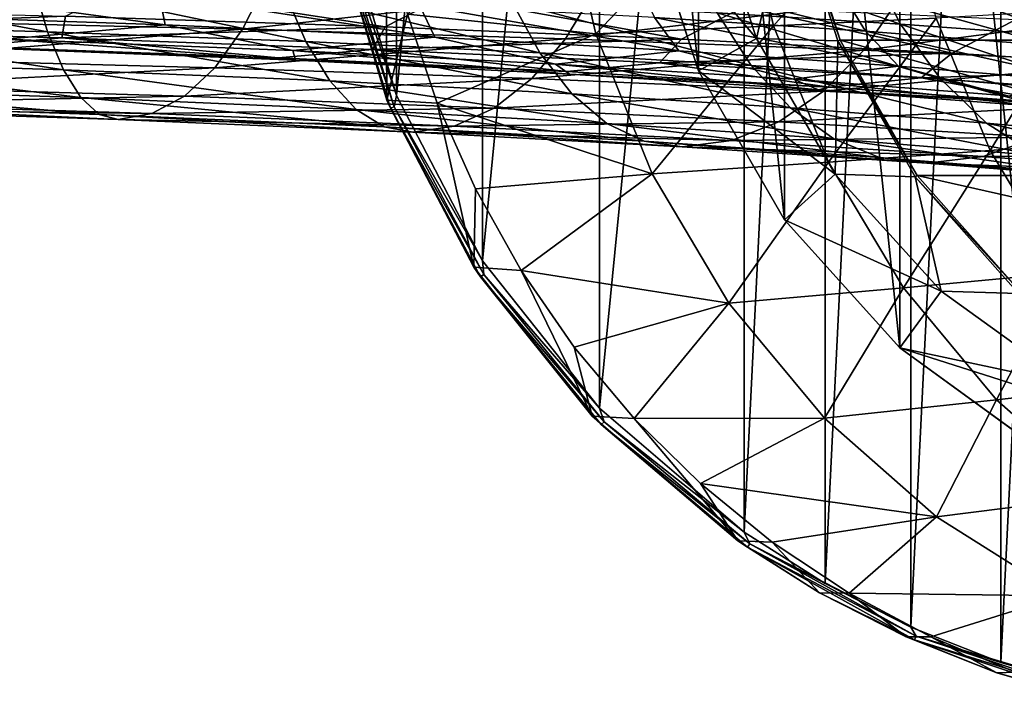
# Model space of a CAD drawing. Header units: metres. Extents: x -240 to 45, y -77 to 27.
# Tile 158 of 256: x -36 to -9, y -26 to -8. Entities that reach past the tile are written whole.
import ezdxf

# ---------------------------------------------------------------- set-up
doc = ezdxf.new("R2010")
doc.units = ezdxf.units.M
doc.layers.add('solid_MASSBILD_K_E_SW0001', color=7, linetype='CONTINUOUS')

msp = doc.modelspace()

# ---------------------------------------------------------------- linework, layer by layer
at = {"layer": 'solid_MASSBILD_K_E_SW0001'}
for points in [[(-9.197221, -25.315054), (-9.19867, 25.314596), (-6.65507, 26.047998)], [(-6.653778, -26.0483), (-9.197221, -25.315054), (-6.65507, 26.047998)], [(-11.653899, -24.346262), (-11.655321, 24.345638), (-9.19867, 25.314596)], [(-9.197221, -25.315054), (-11.653899, -24.346262), (-9.19867, 25.314596)], [(-13.995977, -23.154852), (-13.997371, 23.154053), (-11.655321, 24.345638)], [(-11.653899, -24.346262), (-13.995977, -23.154852), (-11.655321, 24.345638)], [(-16.20435, -21.752913), (-16.205828, 21.751816), (-13.997371, 23.154053)], [(-13.995977, -23.154852), (-16.20435, -21.752913), (-13.997371, 23.154053)], [(-20.150574, -18.371805), (-20.152246, 18.37006), (-16.205828, 21.751816)], [(-16.20435, -21.752913), (-20.150574, -18.371805), (-16.205828, 21.751816)], [(-11.95201, 16.72275, 1.852711), (-8.146745, -19.486237, 1.852711), (-8.146745, 19.486237, 1.852711)], [(-23.351412, -14.34353), (-23.352654, 14.341651), (-20.152246, 18.37006)], [(-20.150574, -18.371805), (-23.351412, -14.34353), (-20.152246, 18.37006)], [(-15.100045, 13.228147, 1.852711), (-11.95201, -16.72275, 1.852711), (-11.95201, 16.72275, 1.852711)], [(-11.95201, 16.72275, 1.852711), (-11.95201, -16.72275, 1.852711), (-8.146745, -19.486237, 1.852711)], [(-25.700321, -9.828992), (-25.701227, 9.826664), (-23.352654, 14.341651)], [(-23.351412, -14.34353), (-25.700321, -9.828992), (-23.352654, 14.341651)], [(-17.453051, 9.154742, 1.852711), (-15.100045, -13.228147, 1.852711), (-15.100045, 13.228147, 1.852711)], [(-15.100045, 13.228147, 1.852711), (-15.100045, -13.228147, 1.852711), (-11.95201, -16.72275, 1.852711)], [(-25.700321, -9.828992), (-27.134743, -4.978693), (-25.701227, 9.826664)], [(-18.907707, 4.68075, 1.852711), (-17.453051, -9.154742, 1.852711), (-17.453051, 9.154742, 1.852711)], [(-17.453051, 9.154742, 1.852711), (-17.453051, -9.154742, 1.852711), (-15.100045, -13.228147, 1.852711)], [(-18.907707, 4.68075, 1.852711), (-18.907707, -4.68075, 1.852711), (-17.453051, -9.154742, 1.852711)], [(-16.317812, -4.012771, 41.497711), (-21.19371, -4.123745, 23.881088), (-20.256582, -8.146276, 23.658733)], [(-15.403936, -7.926956, 41.285786), (-16.317812, -4.012771, 41.497711), (-20.256582, -8.146276, 23.658733)], [(-11.855567, -3.905005, 58.667091), (-16.317812, -4.012771, 41.497711), (-15.403936, -7.926956, 41.285786)], [(-10.960435, -7.713905, 58.481285), (-11.855567, -3.905005, 58.667091), (-15.403936, -7.926956, 41.285786)], [(-20.256582, -8.146276, 23.658733), (-21.19371, -4.123745, 23.881088), (-25.399298, -7.607637, 5.534437)], [(-17.197254, -4.224901, 9), (-15.873149, -8.274377, 9), (-18.908278, -4.678207, 9)], [(-14.955371, -4.262287, 21.668777), (-15.873149, -8.274377, 9), (-17.197254, -4.224901, 9)], [(-14.955371, -4.262287, 21.668777), (-13.651175, -8.338083, 21.438812), (-15.873149, -8.274377, 9)], [(-14.885848, -4.250851, 21.753252), (-13.585151, -8.315713, 21.523903), (-14.955371, -4.262287, 21.668777)], [(-13.585151, -8.315713, 21.523903), (-13.651175, -8.338083, 21.438812), (-14.955371, -4.262287, 21.668777)], [(-2.314561, -8.315713, 85.442589), (-13.585151, -8.315713, 21.523903), (-14.885848, -4.250851, 21.753252)], [(-3.615258, -4.250851, 85.671936), (-2.314561, -8.315713, 85.442589), (-14.885848, -4.250851, 21.753252)], [(-18.907707, -4.68075, 1.852711), (-18.908278, -4.678207, 9), (-17.454737, -9.151644, 9)], [(-15.873149, -8.274377, 9), (-17.454737, -9.151644, 9), (-18.908278, -4.678207, 9)], [(-17.453051, -9.154742, 1.852711), (-18.907707, -4.68075, 1.852711), (-17.454737, -9.151644, 9)], [(-27.414469, -5.058572, 0.377658), (-25.962048, -9.95722, 0.374057), (-25.987356, -5.110324, 5.662573)], [(-27.380754, -5.189948, 0.198142), (-25.962048, -9.95722, 0.374057), (-27.414469, -5.058572, 0.377658)], [(-27.272947, -5.168402, 0.054369), (-27.134743, -4.978693), (-25.700321, -9.828992)], [(-27.272947, -5.168402, 0.054369), (-25.76078, -10.135939, 0.054369), (-27.380754, -5.189948, 0.198142)], [(-27.380754, -5.189948, 0.198142), (-25.862312, -10.178113, 0.198142), (-25.962048, -9.95722, 0.374057)], [(-25.76078, -10.135939, 0.054369), (-25.862312, -10.178113, 0.198142), (-27.380754, -5.189948, 0.198142)], [(-27.272947, -5.168402, 0.054369), (-25.700321, -9.828992), (-25.76078, -10.135939, 0.054369)], [(-25.962048, -9.95722, 0.374057), (-25.399298, -7.607637, 5.534437), (-25.987356, -5.110324, 5.662573)], [(-11.935659, -7.878154, 323.240997), (-17.700603, -5.894603, 329.528809), (-12.824431, -6.134831, 322.328064)], [(-16.942581, -7.569233, 330.492645), (-17.700603, -5.894603, 329.528809), (-11.935659, -7.878154, 323.240997)], [(-7.496587, -8.20177, 315.506775), (-12.824431, -6.134831, 322.328064), (-8.506674, -6.386313, 314.650757)], [(-11.935659, -7.878154, 323.240997), (-12.824431, -6.134831, 322.328064), (-7.496587, -8.20177, 315.506775)], [(-43.130844, -6.604371, 352.762604), (-35.222443, -8.085606, 349.638916), (-42.935963, -7.861371, 354.081879)], [(-43.130844, -6.604371, 352.762604), (-35.599945, -6.793775, 348.328705), (-35.222443, -8.085606, 349.638916)], [(-29.249054, -6.720642, 363.320862), (-38.732994, -6.538989, 367.990814), (-39.246471, -7.800434, 366.848328)], [(-19.206203, -6.522004, 335.894531), (-18.656313, -7.701683, 337.276489), (-12.894009, -8.073046, 330.128021)], [(-13.648835, -6.835008, 328.790588), (-19.206203, -6.522004, 335.894531), (-12.894009, -8.073046, 330.128021)], [(-39.991322, -6.813816, 354.232239), (-40.064915, -7.621058, 355.784332), (-32.009445, -7.899919, 350.967682)], [(-32.180313, -7.06493, 349.400726), (-39.991322, -6.813816, 354.232239), (-32.009445, -7.899919, 350.967682)], [(-29.249054, -6.720642, 363.320862), (-39.246471, -7.800434, 366.848328), (-29.898996, -8.017102, 362.208252)], [(-35.599945, -6.793775, 348.328705), (-28.169092, -8.355034, 344.406616), (-35.222443, -8.085606, 349.638916)], [(-35.599945, -6.793775, 348.328705), (-28.740099, -7.020806, 343.124969), (-28.169092, -8.355034, 344.406616)], [(-26.008753, -7.950527, 356.44632), (-34.732922, -7.663776, 361.572723), (-33.162979, -6.852319, 362.268097)], [(-26.008753, -7.950527, 356.44632), (-33.162979, -6.852319, 362.268097), (-24.386879, -7.110796, 357.042297)], [(-20.280293, -6.941465, 357.665375), (-29.249054, -6.720642, 363.320862), (-29.898996, -8.017102, 362.208252)], [(-20.280293, -6.941465, 357.665375), (-29.898996, -8.017102, 362.208252), (-21.079021, -8.280503, 356.597931)], [(-11.990458, -7.197619, 351.073517), (-20.280293, -6.941465, 357.665375), (-21.079021, -8.280503, 356.597931)], [(-13.648835, -6.835008, 328.790588), (-12.894009, -8.073046, 330.128021), (-7.762497, -8.468955, 322.406097)], [(-8.708579, -7.168149, 321.129089), (-13.648835, -6.835008, 328.790588), (-7.762497, -8.468955, 322.406097)], [(-32.180313, -7.06493, 349.400726), (-32.009445, -7.899919, 350.967682), (-24.646452, -8.232514, 345.292389)], [(-25.073114, -7.362974, 343.735596), (-32.180313, -7.06493, 349.400726), (-24.646452, -8.232514, 345.292389)], [(-28.740099, -7.020806, 343.124969), (-21.781845, -8.664819, 338.39502), (-28.169092, -8.355034, 344.406616)], [(-28.740099, -7.020806, 343.124969), (-22.538559, -7.28134, 337.156219), (-21.781845, -8.664819, 338.39502)], [(-17.915556, -8.288614, 350.396881), (-26.008753, -7.950527, 356.44632), (-24.386879, -7.110796, 357.042297)], [(-17.915556, -8.288614, 350.396881), (-24.386879, -7.110796, 357.042297), (-16.238186, -7.413813, 350.893982)], [(-11.990458, -7.197619, 351.073517), (-21.079021, -8.280503, 356.597931), (-12.939019, -8.586065, 350.063141)], [(-4.438422, -7.483027, 343.69516), (-11.990458, -7.197619, 351.073517), (-12.939019, -8.586065, 350.063141)], [(-34.732922, -7.663776, 361.572723), (-43.840916, -8.005084, 364.186981), (-43.957142, -7.432955, 365.77179)], [(-25.073114, -7.362974, 343.735596), (-24.646452, -8.232514, 345.292389), (-17.986303, -8.611949, 338.801208)], [(-18.656313, -7.701683, 337.276489), (-25.073114, -7.362974, 343.735596), (-17.986303, -8.611949, 338.801208)], [(-22.538559, -7.28134, 337.156219), (-16.012644, -9.007634, 331.677917), (-21.781845, -8.664819, 338.39502)], [(-22.538559, -7.28134, 337.156219), (-16.942581, -7.569233, 330.492645), (-16.012644, -9.007634, 331.677917)], [(-10.525659, -8.670721, 343.525665), (-17.915556, -8.288614, 350.396881), (-16.238186, -7.413813, 350.893982)], [(-10.525659, -8.670721, 343.525665), (-16.238186, -7.413813, 350.893982), (-8.79097, -7.754756, 343.938843)], [(-4.438422, -7.483027, 343.69516), (-12.939019, -8.586065, 350.063141), (-5.52796, -8.926538, 342.746002)], [(-7.148116, -7.499691, 75.579712), (-10.960435, -7.713905, 58.481285), (-9.492623, -11.332905, 58.178288)], [(-5.709797, -11.018091, 75.337761), (-7.148116, -7.499691, 75.579712), (-9.492623, -11.332905, 58.178288)], [(-34.732922, -7.663776, 361.572723), (-34.837631, -8.256609, 359.964111), (-43.840916, -8.005084, 364.186981)], [(-32.009445, -7.899919, 350.967682), (-40.064915, -7.621058, 355.784332), (-36.362312, -8.288189, 355.43866)], [(-26.008753, -7.950527, 356.44632), (-34.837631, -8.256609, 359.964111), (-34.732922, -7.663776, 361.572723)], [(-25.962048, -9.95722, 0.374057), (-24.583611, -10.034524, 5.356701), (-25.399298, -7.607637, 5.534437)], [(-20.256582, -8.146276, 23.658733), (-25.399298, -7.607637, 5.534437), (-24.583611, -10.034524, 5.356701)], [(-18.656313, -7.701683, 337.276489), (-17.986303, -8.611949, 338.801208), (-11.995234, -9.029029, 331.601349)], [(-12.894009, -8.073046, 330.128021), (-18.656313, -7.701683, 337.276489), (-11.995234, -9.029029, 331.601349)], [(-16.942581, -7.569233, 330.492645), (-10.84418, -9.375884, 324.363586), (-16.012644, -9.007634, 331.677917)], [(-16.942581, -7.569233, 330.492645), (-11.935659, -7.878154, 323.240997), (-10.84418, -9.375884, 324.363586)], [(-10.960435, -7.713905, 58.481285), (-15.403936, -7.926956, 41.285786), (-13.905297, -11.646063, 40.937874)], [(-9.492623, -11.332905, 58.178288), (-10.960435, -7.713905, 58.481285), (-13.905297, -11.646063, 40.937874)], [(-3.824745, -9.087913, 335.955963), (-10.525659, -8.670721, 343.525665), (-8.79097, -7.754756, 343.938843)], [(-43.840916, -8.005084, 364.186981), (-34.837631, -8.256609, 359.964111), (-37.445484, -8.488839, 359.579224)], [(-42.935963, -7.861371, 354.081879), (-34.790115, -9.126842, 351.151611), (-42.712795, -8.875258, 355.60434)], [(-42.935963, -7.861371, 354.081879), (-35.222443, -8.085606, 349.638916), (-34.790115, -9.126842, 351.151611)], [(-29.898996, -8.017102, 362.208252), (-39.246471, -7.800434, 366.848328), (-39.841873, -8.824485, 365.523773)], [(-29.898996, -8.017102, 362.208252), (-39.841873, -8.824485, 365.523773), (-30.652618, -9.069563, 360.918335)], [(-32.009445, -7.899919, 350.967682), (-36.362312, -8.288189, 355.43866), (-28.523354, -8.602584, 350.382629)], [(-26.008753, -7.950527, 356.44632), (-26.355576, -8.567666, 354.834564), (-34.837631, -8.256609, 359.964111)], [(-24.646452, -8.232514, 345.292389), (-32.009445, -7.899919, 350.967682), (-28.523354, -8.602584, 350.382629)], [(-21.079021, -8.280503, 356.597931), (-29.898996, -8.017102, 362.208252), (-30.652618, -9.069563, 360.918335)], [(-17.915556, -8.288614, 350.396881), (-26.355576, -8.567666, 354.834564), (-26.008753, -7.950527, 356.44632)], [(-15.403936, -7.926956, 41.285786), (-20.256582, -8.146276, 23.658733), (-18.719072, -11.968304, 23.29409)], [(-13.905297, -11.646063, 40.937874), (-15.403936, -7.926956, 41.285786), (-18.719072, -11.968304, 23.29409)], [(-11.935659, -7.878154, 323.240997), (-6.255192, -9.761974, 316.559235), (-10.84418, -9.375884, 324.363586)], [(-11.935659, -7.878154, 323.240997), (-7.496587, -8.20177, 315.506775), (-6.255192, -9.761974, 316.559235)], [(-34.837631, -8.256609, 359.964111), (-28.922031, -8.802206, 354.618042), (-37.445484, -8.488839, 359.579224)], [(-36.362312, -8.288189, 355.43866), (-36.601406, -8.543516, 357.35321), (-28.454451, -8.864479, 352.322632)], [(-28.523354, -8.602584, 350.382629), (-36.362312, -8.288189, 355.43866), (-28.454451, -8.864479, 352.322632)], [(-35.222443, -8.085606, 349.638916), (-27.513882, -9.429965, 345.886841), (-34.790115, -9.126842, 351.151611)], [(-35.222443, -8.085606, 349.638916), (-28.169092, -8.355034, 344.406616), (-27.513882, -9.429965, 345.886841)], [(-34.837631, -8.256609, 359.964111), (-26.355576, -8.567666, 354.834564), (-28.922031, -8.802206, 354.618042)], [(-21.079021, -8.280503, 356.597931), (-30.652618, -9.069563, 360.918335), (-22.005152, -9.367516, 355.360443)], [(-24.646452, -8.232514, 345.292389), (-28.523354, -8.602584, 350.382629), (-21.359114, -8.970624, 344.492645)], [(-17.915556, -8.288614, 350.396881), (-18.517925, -8.933315, 348.80835), (-26.355576, -8.567666, 354.834564)], [(-17.986303, -8.611949, 338.801208), (-24.646452, -8.232514, 345.292389), (-21.359114, -8.970624, 344.492645)], [(-18.719072, -11.968304, 23.29409), (-20.256582, -8.146276, 23.658733), (-24.583611, -10.034524, 5.356701)], [(-12.939019, -8.586065, 350.063141), (-21.079021, -8.280503, 356.597931), (-22.005152, -9.367516, 355.360443)], [(-10.525659, -8.670721, 343.525665), (-18.517925, -8.933315, 348.80835), (-17.915556, -8.288614, 350.396881)], [(-15.873149, -8.274377, 9), (-13.721722, -11.977232, 9), (-17.454737, -9.151644, 9)], [(-13.651175, -8.338083, 21.438812), (-13.721722, -11.977232, 9), (-15.873149, -8.274377, 9)], [(-13.585151, -8.315713, 21.523903), (-11.480583, -12.017189, 21.152811), (-13.651175, -8.338083, 21.438812)], [(-0.209994, -12.017189, 85.071503), (-11.480583, -12.017189, 21.152811), (-13.585151, -8.315713, 21.523903)], [(-2.314561, -8.315713, 85.442589), (-0.209994, -12.017189, 85.071503), (-13.585151, -8.315713, 21.523903)], [(-12.894009, -8.073046, 330.128021), (-11.995234, -9.029029, 331.601349), (-6.649703, -9.474446, 323.811127)], [(-7.762497, -8.468955, 322.406097), (-12.894009, -8.073046, 330.128021), (-6.649703, -9.474446, 323.811127)], [(-36.601406, -8.543516, 357.35321), (-37.445484, -8.488839, 359.579224), (-28.922031, -8.802206, 354.618042)], [(-28.454451, -8.864479, 352.322632), (-36.601406, -8.543516, 357.35321), (-28.922031, -8.802206, 354.618042)], [(-26.355576, -8.567666, 354.834564), (-21.048588, -9.174803, 348.749908), (-28.922031, -8.802206, 354.618042)], [(-28.169092, -8.355034, 344.406616), (-20.911116, -9.779249, 339.825531), (-27.513882, -9.429965, 345.886841)], [(-28.169092, -8.355034, 344.406616), (-21.781845, -8.664819, 338.39502), (-20.911116, -9.779249, 339.825531)], [(-26.355576, -8.567666, 354.834564), (-18.517925, -8.933315, 348.80835), (-21.048588, -9.174803, 348.749908)], [(-12.939019, -8.586065, 350.063141), (-22.005152, -9.367516, 355.360443), (-14.03885, -9.713183, 348.891785)], [(-5.52796, -8.926538, 342.746002), (-12.939019, -8.586065, 350.063141), (-14.03885, -9.713183, 348.891785)], [(-13.651175, -8.338083, 21.438812), (-11.540946, -12.049517, 21.066723), (-13.721722, -11.977232, 9)], [(-11.480583, -12.017189, 21.152811), (-11.540946, -12.049517, 21.066723), (-13.651175, -8.338083, 21.438812)], [(-30.652618, -9.069563, 360.918335), (-39.841873, -8.824485, 365.523773), (-40.501213, -9.579935, 364.057465)], [(-28.454451, -8.864479, 352.322632), (-28.922031, -8.802206, 354.618042), (-21.048588, -9.174803, 348.749908)], [(-28.523354, -8.602584, 350.382629), (-28.454451, -8.864479, 352.322632), (-20.973703, -9.242496, 346.426331)], [(-21.359114, -8.970624, 344.492645), (-28.523354, -8.602584, 350.382629), (-20.973703, -9.242496, 346.426331)], [(-20.973703, -9.242496, 346.426331), (-28.454451, -8.864479, 352.322632), (-21.048588, -9.174803, 348.749908)], [(-21.781845, -8.664819, 338.39502), (-14.940899, -10.166413, 333.046356), (-20.911116, -9.779249, 339.825531)], [(-21.781845, -8.664819, 338.39502), (-16.012644, -9.007634, 331.677917), (-14.940899, -10.166413, 333.046356)], [(-17.986303, -8.611949, 338.801208), (-21.359114, -8.970624, 344.492645), (-14.862316, -9.384102, 337.840942)], [(-10.525659, -8.670721, 343.525665), (-11.373475, -9.345506, 341.981567), (-18.517925, -8.933315, 348.80835)], [(-11.995234, -9.029029, 331.601349), (-17.986303, -8.611949, 338.801208), (-14.862316, -9.384102, 337.840942)], [(-3.824745, -9.087913, 335.955963), (-11.373475, -9.345506, 341.981567), (-10.525659, -8.670721, 343.525665)], [(-42.712795, -8.875258, 355.60434), (-34.316326, -9.886743, 352.818237), (-42.467407, -9.616003, 357.281158)], [(-42.712795, -8.875258, 355.60434), (-34.790115, -9.126842, 351.151611), (-34.316326, -9.886743, 352.818237)], [(-30.652618, -9.069563, 360.918335), (-40.501213, -9.579935, 364.057465), (-31.487131, -9.845953, 359.490417)], [(-34.790115, -9.126842, 351.151611), (-26.795336, -10.213917, 347.518341), (-34.316326, -9.886743, 352.818237)], [(-34.790115, -9.126842, 351.151611), (-27.513882, -9.429965, 345.886841), (-26.795336, -10.213917, 347.518341)], [(-22.005152, -9.367516, 355.360443), (-30.652618, -9.069563, 360.918335), (-31.487131, -9.845953, 359.490417)], [(-21.359114, -8.970624, 344.492645), (-20.973703, -9.242496, 346.426331), (-14.177876, -9.669266, 339.739288)], [(-14.862316, -9.384102, 337.840942), (-21.359114, -8.970624, 344.492645), (-14.177876, -9.669266, 339.739288)], [(-18.517925, -8.933315, 348.80835), (-13.880498, -9.598744, 342.047516), (-21.048588, -9.174803, 348.749908)], [(-18.517925, -8.933315, 348.80835), (-11.373475, -9.345506, 341.981567), (-13.880498, -9.598744, 342.047516)], [(-16.012644, -9.007634, 331.677917), (-9.584923, -10.582811, 325.659393), (-14.940899, -10.166413, 333.046356)], [(-16.012644, -9.007634, 331.677917), (-10.84418, -9.375884, 324.363586), (-9.584923, -10.582811, 325.659393)], [(-11.995234, -9.029029, 331.601349), (-14.862316, -9.384102, 337.840942), (-9.009064, -9.83354, 330.538239)], [(-5.52796, -8.926538, 342.746002), (-14.03885, -9.713183, 348.891785), (-6.791228, -10.098363, 341.645599)], [(-6.649703, -9.474446, 323.811127), (-11.995234, -9.029029, 331.601349), (-9.009064, -9.83354, 330.538239)], [(-3.824745, -9.087913, 335.955963), (-4.904045, -9.794639, 334.472992), (-11.373475, -9.345506, 341.981567)], [(-22.005152, -9.367516, 355.360443), (-31.487131, -9.845953, 359.490417), (-23.030642, -10.16938, 353.990601)], [(-14.03885, -9.713183, 348.891785), (-22.005152, -9.367516, 355.360443), (-23.030642, -10.16938, 353.990601)], [(-20.973703, -9.242496, 346.426331), (-21.048588, -9.174803, 348.749908), (-13.880498, -9.598744, 342.047516)], [(-14.177876, -9.669266, 339.739288), (-20.973703, -9.242496, 346.426331), (-13.880498, -9.598744, 342.047516)], [(-17.453051, -9.154742, 1.852711), (-17.454737, -9.151644, 9), (-15.102887, -13.225161, 9)], [(-13.721722, -11.977232, 9), (-15.102887, -13.225161, 9), (-17.454737, -9.151644, 9)], [(-15.100045, -13.228147, 1.852711), (-17.453051, -9.154742, 1.852711), (-15.102887, -13.225161, 9)], [(-14.862316, -9.384102, 337.840942), (-14.177876, -9.669266, 339.739288), (-8.044114, -10.134742, 332.375824)], [(-9.009064, -9.83354, 330.538239), (-14.862316, -9.384102, 337.840942), (-8.044114, -10.134742, 332.375824)], [(-11.373475, -9.345506, 341.981567), (-7.39975, -10.063734, 334.631104), (-13.880498, -9.598744, 342.047516)], [(-11.373475, -9.345506, 341.981567), (-4.904045, -9.794639, 334.472992), (-7.39975, -10.063734, 334.631104)], [(-10.84418, -9.375884, 324.363586), (-4.821879, -11.019794, 317.773926), (-9.584923, -10.582811, 325.659393)], [(-10.84418, -9.375884, 324.363586), (-6.255192, -9.761974, 316.559235), (-4.821879, -11.019794, 317.773926)], [(-42.467407, -9.616003, 357.281158), (-33.814671, -10.343569, 354.585938), (-42.20575, -10.062265, 359.059113)], [(-42.467407, -9.616003, 357.281158), (-34.316326, -9.886743, 352.818237), (-33.814671, -10.343569, 354.585938)], [(-31.487131, -9.845953, 359.490417), (-40.501213, -9.579935, 364.057465), (-41.204414, -10.043786, 362.494049)], [(-27.513882, -9.429965, 345.886841), (-19.953871, -10.591796, 341.401825), (-26.795336, -10.213917, 347.518341)], [(-27.513882, -9.429965, 345.886841), (-20.911116, -9.779249, 339.825531), (-19.953871, -10.591796, 341.401825)], [(-14.177876, -9.669266, 339.739288), (-13.880498, -9.598744, 342.047516), (-7.39975, -10.063734, 334.631104)], [(-8.044114, -10.134742, 332.375824), (-14.177876, -9.669266, 339.739288), (-7.39975, -10.063734, 334.631104)], [(-31.487131, -9.845953, 359.490417), (-41.204414, -10.043786, 362.494049), (-32.377121, -10.322639, 357.967987)], [(-34.316326, -9.886743, 352.818237), (-26.035221, -10.684566, 349.249329), (-33.814671, -10.343569, 354.585938)], [(-34.316326, -9.886743, 352.818237), (-26.795336, -10.213917, 347.518341), (-26.035221, -10.684566, 349.249329)], [(-23.030642, -10.16938, 353.990601), (-31.487131, -9.845953, 359.490417), (-32.377121, -10.322639, 357.967987)], [(-25.76078, -10.135939, 0.054369), (-25.700321, -9.828992), (-23.351412, -14.34353)], [(-14.03885, -9.713183, 348.891785), (-23.030642, -10.16938, 353.990601), (-15.256618, -10.544631, 347.595184)], [(-20.911116, -9.779249, 339.825531), (-13.760974, -11.0114, 334.553894), (-19.953871, -10.591796, 341.401825)], [(-20.911116, -9.779249, 339.825531), (-14.940899, -10.166413, 333.046356), (-13.760974, -11.0114, 334.553894)], [(-6.791228, -10.098363, 341.645599), (-14.03885, -9.713183, 348.891785), (-15.256618, -10.544631, 347.595184)], [(-42.20575, -10.062265, 359.059113), (-33.295483, -10.485068, 356.397369), (-41.93005, -10.201872, 360.881104)], [(-42.20575, -10.062265, 359.059113), (-33.814671, -10.343569, 354.585938), (-33.295483, -10.485068, 356.397369)], [(-32.377121, -10.322639, 357.967987), (-41.204414, -10.043786, 362.494049), (-41.93005, -10.201872, 360.881104)], [(-32.377121, -10.322639, 357.967987), (-41.93005, -10.201872, 360.881104), (-33.295483, -10.485068, 356.397369)], [(-23.030642, -10.16938, 353.990601), (-32.377121, -10.322639, 357.967987), (-24.124269, -10.66169, 352.530121)], [(-26.795336, -10.213917, 347.518341), (-18.939346, -11.079347, 343.073853), (-26.035221, -10.684566, 349.249329)], [(-26.795336, -10.213917, 347.518341), (-19.953871, -10.591796, 341.401825), (-18.939346, -11.079347, 343.073853)], [(-25.962048, -9.95722, 0.374057), (-23.587385, -14.516467, 0.368246), (-24.583611, -10.034524, 5.356701)], [(-25.862312, -10.178113, 0.198142), (-23.587385, -14.516467, 0.368246), (-25.962048, -9.95722, 0.374057)], [(-25.76078, -10.135939, 0.054369), (-23.312935, -14.715571, 0.054369), (-25.862312, -10.178113, 0.198142)], [(-25.862312, -10.178113, 0.198142), (-23.404436, -14.776518, 0.198142), (-23.587385, -14.516467, 0.368246)], [(-23.312935, -14.715571, 0.054369), (-23.404436, -14.776518, 0.198142), (-25.862312, -10.178113, 0.198142)], [(-25.76078, -10.135939, 0.054369), (-23.351412, -14.34353), (-23.312935, -14.715571, 0.054369)], [(-23.587385, -14.516467, 0.368246), (-23.544987, -12.376126, 5.130388), (-24.583611, -10.034524, 5.356701)], [(-18.719072, -11.968304, 23.29409), (-24.583611, -10.034524, 5.356701), (-23.544987, -12.376126, 5.130388)], [(-15.256618, -10.544631, 347.595184), (-23.030642, -10.16938, 353.990601), (-24.124269, -10.66169, 352.530121)], [(-6.791228, -10.098363, 341.645599), (-15.256618, -10.544631, 347.595184), (-8.189912, -10.962794, 340.427612)], [(-14.940899, -10.166413, 333.046356), (-8.197222, -11.463278, 327.086578), (-13.760974, -11.0114, 334.553894)], [(-14.940899, -10.166413, 333.046356), (-9.584923, -10.582811, 325.659393), (-8.197222, -11.463278, 327.086578)], [(-33.814671, -10.343569, 354.585938), (-25.252733, -10.82942, 351.023438), (-33.295483, -10.485068, 356.397369)], [(-33.814671, -10.343569, 354.585938), (-26.035221, -10.684566, 349.249329), (-25.252733, -10.82942, 351.023438)], [(-24.124269, -10.66169, 352.530121), (-32.377121, -10.322639, 357.967987), (-33.295483, -10.485068, 356.397369)], [(-24.124269, -10.66169, 352.530121), (-33.295483, -10.485068, 356.397369), (-25.252733, -10.82942, 351.023438)], [(-26.035221, -10.684566, 349.249329), (-17.895191, -11.229014, 344.786774), (-25.252733, -10.82942, 351.023438)], [(-26.035221, -10.684566, 349.249329), (-18.939346, -11.079347, 343.073853), (-17.895191, -11.229014, 344.786774)], [(-16.555244, -11.0551, 346.21283), (-24.124269, -10.66169, 352.530121), (-25.252733, -10.82942, 351.023438)], [(-15.256618, -10.544631, 347.595184), (-24.124269, -10.66169, 352.530121), (-16.555244, -11.0551, 346.21283)], [(-19.953871, -10.591796, 341.401825), (-12.508989, -11.518524, 336.152496), (-18.939346, -11.079347, 343.073853)], [(-19.953871, -10.591796, 341.401825), (-13.760974, -11.0114, 334.553894), (-12.508989, -11.518524, 336.152496)], [(-8.189912, -10.962794, 340.427612), (-15.256618, -10.544631, 347.595184), (-16.555244, -11.0551, 346.21283)], [(-9.584923, -10.582811, 325.659393), (-3.241257, -11.937976, 319.111481), (-8.197222, -11.463278, 327.086578)], [(-9.584923, -10.582811, 325.659393), (-4.821879, -11.019794, 317.773926), (-3.241257, -11.937976, 319.111481)], [(-16.555244, -11.0551, 346.21283), (-25.252733, -10.82942, 351.023438), (-17.895191, -11.229014, 344.786774)], [(-8.189912, -10.962794, 340.427612), (-16.555244, -11.0551, 346.21283), (-9.681425, -11.493523, 339.129028)], [(-13.760974, -11.0114, 334.553894), (-6.723611, -11.992119, 328.599548), (-12.508989, -11.518524, 336.152496)], [(-13.760974, -11.0114, 334.553894), (-8.197222, -11.463278, 327.086578), (-6.723611, -11.992119, 328.599548)], [(-1.807758, -11.4143, 332.607758), (-8.189912, -10.962794, 340.427612), (-9.681425, -11.493523, 339.129028)], [(-5.709797, -11.018091, 75.337761), (-9.492623, -11.332905, 58.178288), (-7.488308, -14.672908, 57.765484)], [(-18.939346, -11.079347, 343.073853), (-11.220357, -11.674351, 337.789429), (-17.895191, -11.229014, 344.786774)], [(-18.939346, -11.079347, 343.073853), (-12.508989, -11.518524, 336.152496), (-11.220357, -11.674351, 337.789429)], [(-9.681425, -11.493523, 339.129028), (-16.555244, -11.0551, 346.21283), (-17.895191, -11.229014, 344.786774)], [(-9.681425, -11.493523, 339.129028), (-17.895191, -11.229014, 344.786774), (-11.220357, -11.674351, 337.789429)], [(-9.492623, -11.332905, 58.178288), (-13.905297, -11.646063, 40.937874), (-11.859507, -15.078958, 40.46273)], [(-12.508989, -11.518524, 336.152496), (-5.206743, -12.155221, 330.148102), (-11.220357, -11.674351, 337.789429)], [(-12.508989, -11.518524, 336.152496), (-6.723611, -11.992119, 328.599548), (-5.206743, -12.155221, 330.148102)], [(-7.488308, -14.672908, 57.765484), (-9.492623, -11.332905, 58.178288), (-11.859507, -15.078958, 40.46273)], [(-3.480671, -11.966915, 331.397064), (-9.681425, -11.493523, 339.129028), (-11.220357, -11.674351, 337.789429)], [(-1.807758, -11.4143, 332.607758), (-9.681425, -11.493523, 339.129028), (-3.480671, -11.966915, 331.397064)], [(-13.905297, -11.646063, 40.937874), (-18.719072, -11.968304, 23.29409), (-16.620569, -15.496552, 22.796497)], [(-11.859507, -15.078958, 40.46273), (-13.905297, -11.646063, 40.937874), (-16.620569, -15.496552, 22.796497)], [(-3.480671, -11.966915, 331.397064), (-11.220357, -11.674351, 337.789429), (-5.206743, -12.155221, 330.148102)], [(-18.719072, -11.968304, 23.29409), (-23.544987, -12.376126, 5.130388), (-22.29553, -14.60649, 4.858135)], [(-16.620569, -15.496552, 22.796497), (-18.719072, -11.968304, 23.29409), (-22.29553, -14.60649, 4.858135)], [(-13.721722, -11.977232, 9), (-10.827013, -15.171802, 9), (-15.102887, -13.225161, 9)], [(-11.540946, -12.049517, 21.066723), (-10.827013, -15.171802, 9), (-13.721722, -11.977232, 9)], [(-11.480583, -12.017189, 21.152811), (-8.663962, -15.193629, 20.656164), (-11.540946, -12.049517, 21.066723)], [(-11.540946, -12.049517, 21.066723), (-8.716747, -15.234502, 20.568739), (-10.827013, -15.171802, 9)], [(-8.663962, -15.193629, 20.656164), (-8.716747, -15.234502, 20.568739), (-11.540946, -12.049517, 21.066723)], [(2.606627, -15.193629, 84.574852), (-8.663962, -15.193629, 20.656164), (-11.480583, -12.017189, 21.152811)], [(-0.209994, -12.017189, 85.071503), (2.606627, -15.193629, 84.574852), (-11.480583, -12.017189, 21.152811)], [(-23.587385, -14.516467, 0.368246), (-22.29553, -14.60649, 4.858135), (-23.544987, -12.376126, 5.130388)], [(-15.100045, -13.228147, 1.852711), (-15.102887, -13.225161, 9), (-11.955436, -16.720762, 9)], [(-10.827013, -15.171802, 9), (-11.955436, -16.720762, 9), (-15.102887, -13.225161, 9)], [(-11.95201, -16.72275, 1.852711), (-15.100045, -13.228147, 1.852711), (-11.955436, -16.720762, 9)], [(-23.312935, -14.715571, 0.054369), (-23.351412, -14.34353), (-20.150574, -18.371805)], [(-23.587385, -14.516467, 0.368246), (-20.354321, -18.58399, 0.360422), (-22.29553, -14.60649, 4.858135)], [(-23.404436, -14.776518, 0.198142), (-20.354321, -18.58399, 0.360422), (-23.587385, -14.516467, 0.368246)], [(-23.312935, -14.715571, 0.054369), (-20.031761, -18.740158, 0.054369), (-23.404436, -14.776518, 0.198142)], [(-23.404436, -14.776518, 0.198142), (-20.109953, -18.817446, 0.198142), (-20.354321, -18.58399, 0.360422)], [(-20.031761, -18.740158, 0.054369), (-20.109953, -18.817446, 0.198142), (-23.404436, -14.776518, 0.198142)], [(-23.312935, -14.715571, 0.054369), (-20.150574, -18.371805), (-20.031761, -18.740158, 0.054369)], [(-20.354321, -18.58399, 0.360422), (-20.848154, -16.701401, 4.542756), (-22.29553, -14.60649, 4.858135)], [(-16.620569, -15.496552, 22.796497), (-22.29553, -14.60649, 4.858135), (-20.848154, -16.701401, 4.542756)], [(-7.488308, -14.672908, 57.765484), (-11.859507, -15.078958, 40.46273), (-9.316081, -18.14073, 39.871864)], [(-4.996824, -17.651665, 57.252968), (-7.488308, -14.672908, 57.765484), (-9.316081, -18.14073, 39.871864)], [(-11.859507, -15.078958, 40.46273), (-16.620569, -15.496552, 22.796497), (-14.011068, -18.643301, 22.177807)], [(-9.316081, -18.14073, 39.871864), (-11.859507, -15.078958, 40.46273), (-14.011068, -18.643301, 22.177807)], [(-10.827013, -15.171802, 9), (-7.307575, -17.712624, 9), (-11.955436, -16.720762, 9)], [(-8.716747, -15.234502, 20.568739), (-7.307575, -17.712624, 9), (-10.827013, -15.171802, 9)], [(-16.620569, -15.496552, 22.796497), (-20.848154, -16.701401, 4.542756), (-19.211445, -18.64876, 4.186121)], [(-14.011068, -18.643301, 22.177807), (-16.620569, -15.496552, 22.796497), (-19.211445, -18.64876, 4.186121)], [(-20.354321, -18.58399, 0.360422), (-19.211445, -18.64876, 4.186121), (-20.848154, -16.701401, 4.542756)], [(-11.95201, -16.72275, 1.852711), (-11.955436, -16.720762, 9), (-8.150003, -19.485565, 9)], [(-3.314008, -19.479427, 9), (-8.150003, -19.485565, 9), (-11.955436, -16.720762, 9)], [(-7.307575, -17.712624, 9), (-3.314008, -19.479427, 9), (-11.955436, -16.720762, 9)], [(-8.146745, -19.486237, 1.852711), (-11.95201, -16.72275, 1.852711), (-8.150003, -19.485565, 9)], [(-4.996824, -17.651665, 57.252968), (-9.316081, -18.14073, 39.871864), (-6.338174, -20.756609, 39.17997)], [(-9.316081, -18.14073, 39.871864), (-14.011068, -18.643301, 22.177807), (-10.95599, -21.33231, 21.453524)], [(-6.338174, -20.756609, 39.17997), (-9.316081, -18.14073, 39.871864), (-10.95599, -21.33231, 21.453524)], [(-20.031761, -18.740158, 0.054369), (-20.150574, -18.371805), (-16.20435, -21.752913)], [(-20.354321, -18.58399, 0.360422), (-16.375626, -21.994215, 0.350868), (-19.211445, -18.64876, 4.186121)], [(-20.109953, -18.817446, 0.198142), (-16.375626, -21.994215, 0.350868), (-20.354321, -18.58399, 0.360422)], [(-20.031761, -18.740158, 0.054369), (-16.048532, -22.07107, 0.054369), (-20.109953, -18.817446, 0.198142)], [(-20.031761, -18.740158, 0.054369), (-16.20435, -21.752913), (-16.048532, -22.07107, 0.054369)], [(-14.011068, -18.643301, 22.177807), (-19.211445, -18.64876, 4.186121), (-17.401201, -20.430269, 3.791674)], [(-16.375626, -21.994215, 0.350868), (-17.401201, -20.430269, 3.791674), (-19.211445, -18.64876, 4.186121)], [(-10.95599, -21.33231, 21.453524), (-14.011068, -18.643301, 22.177807), (-17.401201, -20.430269, 3.791674)], [(-20.109953, -18.817446, 0.198142), (-16.110773, -22.161697, 0.198141), (-16.375626, -21.994215, 0.350868)], [(-16.048532, -22.07107, 0.054369), (-16.110773, -22.161697, 0.198141), (-20.109953, -18.817446, 0.198142)], [(-16.375626, -21.994215, 0.350868), (-15.438902, -22.025021, 3.364094), (-17.401201, -20.430269, 3.791674)], [(-10.95599, -21.33231, 21.453524), (-17.401201, -20.430269, 3.791674), (-15.438902, -22.025021, 3.364094)], [(-6.338174, -20.756609, 39.17997), (-10.95599, -21.33231, 21.453524), (-7.529109, -23.495794, 20.641136)], [(-10.95599, -21.33231, 21.453524), (-15.438902, -22.025021, 3.364094), (-13.337844, -23.421692, 2.90628)], [(-7.529109, -23.495794, 20.641136), (-10.95599, -21.33231, 21.453524), (-13.337844, -23.421692, 2.90628)], [(-16.048532, -22.07107, 0.054369), (-16.20435, -21.752913), (-13.995977, -23.154852)], [(-16.375626, -21.994215, 0.350868), (-14.147346, -23.409594, 0.345449), (-15.438902, -22.025021, 3.364094)], [(-16.110773, -22.161697, 0.198141), (-14.147346, -23.409594, 0.345449), (-16.375626, -21.994215, 0.350868)], [(-14.147346, -23.409594, 0.345449), (-13.337844, -23.421692, 2.90628), (-15.438902, -22.025021, 3.364094)], [(-16.048532, -22.07107, 0.054369), (-11.512518, -24.59779, 0.054368), (-16.110773, -22.161697, 0.198141)], [(-16.110773, -22.161697, 0.198141), (-11.556859, -24.698397, 0.198141), (-14.147346, -23.409594, 0.345449)], [(-11.512518, -24.59779, 0.054368), (-11.556859, -24.698397, 0.198141), (-16.110773, -22.161697, 0.198141)], [(-16.048532, -22.07107, 0.054369), (-13.995977, -23.154852), (-11.653899, -24.346262)], [(-16.048532, -22.07107, 0.054369), (-11.653899, -24.346262), (-11.512518, -24.59779, 0.054368)], [(-14.147346, -23.409594, 0.345449), (-11.783896, -24.613539, 0.33984), (-13.337844, -23.421692, 2.90628)], [(-11.556859, -24.698397, 0.198141), (-11.783896, -24.613539, 0.33984), (-14.147346, -23.409594, 0.345449)], [(-11.783896, -24.613539, 0.33984), (-11.113474, -24.61088, 2.421595), (-13.337844, -23.421692, 2.90628)], [(-7.529109, -23.495794, 20.641136), (-13.337844, -23.421692, 2.90628), (-11.113474, -24.61088, 2.421595)], [(-7.529109, -23.495794, 20.641136), (-11.113474, -24.61088, 2.421595), (-8.793347, -25.577911, 1.916046)], [(-11.512518, -24.59779, 0.054368), (-11.653899, -24.346262), (-9.197221, -25.315054)], [(-11.783896, -24.613539, 0.33984), (-9.305869, -25.593271, 0.33404), (-11.113474, -24.61088, 2.421595)], [(-11.556859, -24.698397, 0.198141), (-9.305869, -25.593271, 0.33404), (-11.783896, -24.613539, 0.33984)], [(-11.512518, -24.59779, 0.054368), (-6.587584, -26.240845, 0.054368), (-11.556859, -24.698397, 0.198141)], [(-11.556859, -24.698397, 0.198141), (-6.612596, -26.347902, 0.198141), (-9.305869, -25.593271, 0.33404)], [(-6.587584, -26.240845, 0.054368), (-6.612596, -26.347902, 0.198141), (-11.556859, -24.698397, 0.198141)], [(-11.512518, -24.59779, 0.054368), (-9.197221, -25.315054), (-6.653778, -26.0483)], [(-11.512518, -24.59779, 0.054368), (-6.653778, -26.0483), (-6.587584, -26.240845, 0.054368)], [(-9.305869, -25.593271, 0.33404), (-8.793347, -25.577911, 1.916046), (-11.113474, -24.61088, 2.421595)], [(-9.305869, -25.593271, 0.33404), (-6.738391, -26.335604, 0.327969), (-8.793347, -25.577911, 1.916046)], [(-6.612596, -26.347902, 0.198141), (-6.738391, -26.335604, 0.327969), (-9.305869, -25.593271, 0.33404)]]:
    msp.add_3dface(points, dxfattribs=at)

doc.saveas('drawing.dxf')
